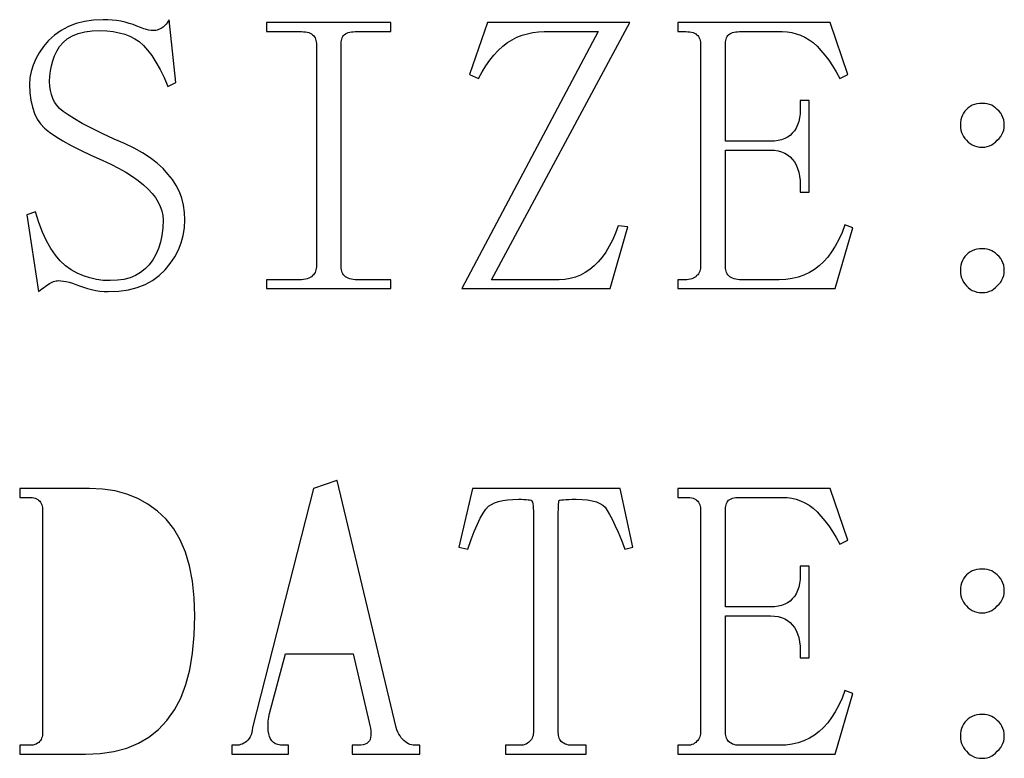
# Model space of a CAD drawing. Extents: x -85 to 115, y -126 to 69.
# Tile 2 of 26: x -62.14 to -51.15, y -101.73 to -93.49. Entities that reach past the tile are written whole.
import ezdxf

# ---------------------------------------------------------------- set-up
doc = ezdxf.new("R2010")
doc.units = 0
doc.header["$MEASUREMENT"] = 0
doc.layers.get('0').update_dxf_attribs({"linetype": 'CONTINUOUS'})

msp = doc.modelspace()

# ---------------------------------------------------------------- linework, layer by layer
for points in [[(-61.342998, -94.997998), (-61.216001, -95.055), (-61.216001, -95.055), (-61.120996, -95.099004), (-61.120996, -95.099004), (-61.033999, -95.143994), (-61.033999, -95.143994), (-60.952998, -95.19), (-60.952998, -95.19), (-60.88, -95.236006), (-60.88, -95.236006), (-60.815, -95.282002), (-60.815, -95.282002), (-60.756001, -95.329004), (-60.756001, -95.329004), (-60.705, -95.377002), (-60.705, -95.377002), (-60.661001, -95.425), (-60.661001, -95.425), (-60.623003, -95.472998), (-60.623003, -95.472998), (-60.593003, -95.522002), (-60.593003, -95.522002), (-60.568999, -95.570996), (-60.568999, -95.570996), (-60.552002, -95.620996), (-60.552002, -95.620996), (-60.541997, -95.670996), (-60.541997, -95.670996), (-60.538003, -95.720996), (-60.538003, -95.720996), (-60.541001, -95.81), (-60.541001, -95.81), (-60.551001, -95.894004), (-60.551001, -95.894004), (-60.566997, -95.971006), (-60.566997, -95.971006), (-60.588999, -96.042002), (-60.588999, -96.042002), (-60.617998, -96.107998), (-60.617998, -96.107998), (-60.651997, -96.167002), (-60.651997, -96.167002), (-60.694004, -96.220996), (-60.694004, -96.220996), (-60.738003, -96.267998), (-60.738003, -96.267998), (-60.787998, -96.307998), (-60.787998, -96.307998), (-60.843999, -96.340996), (-60.843999, -96.340996), (-60.906001, -96.366006), (-60.906001, -96.366006), (-60.973999, -96.385), (-60.973999, -96.385), (-61.046997, -96.395), (-61.046997, -96.395), (-61.127002, -96.399004), (-61.127002, -96.399004), (-61.205, -96.395996), (-61.205, -96.395996), (-61.281001, -96.385), (-61.281001, -96.385), (-61.355, -96.367998), (-61.355, -96.367998), (-61.426001, -96.345), (-61.426001, -96.345), (-61.496001, -96.313994), (-61.496001, -96.313994), (-61.562002, -96.277002), (-61.562002, -96.277002), (-61.627002, -96.231992), (-61.627002, -96.231992), (-61.685996, -96.179004), (-61.685996, -96.179004), (-61.74, -96.115), (-61.74, -96.115), (-61.792002, -96.041006), (-61.792002, -96.041006), (-61.838999, -95.955), (-61.838999, -95.955), (-61.882998, -95.857998), (-61.882998, -95.857998), (-61.923999, -95.751006), (-61.923999, -95.751006), (-61.96, -95.632002), (-61.96, -95.632002), (-62.06, -95.665996), (-62.06, -95.665996), (-61.926997, -96.520996), (-61.926997, -96.520996), (-61.907998, -96.505996), (-61.907998, -96.505996), (-61.89, -96.491006), (-61.89, -96.491006), (-61.871997, -96.477998), (-61.871997, -96.477998), (-61.853999, -96.465), (-61.853999, -96.465), (-61.836997, -96.452998), (-61.836997, -96.452998), (-61.821001, -96.442002), (-61.821001, -96.442002), (-61.805, -96.432002), (-61.805, -96.432002), (-61.788999, -96.423994), (-61.788999, -96.423994), (-61.773999, -96.415996), (-61.773999, -96.415996), (-61.758999, -96.41), (-61.758999, -96.41), (-61.745, -96.405), (-61.745, -96.405), (-61.731001, -96.401992), (-61.731001, -96.401992), (-61.717998, -96.4), (-61.717998, -96.4), (-61.705, -96.399004), (-61.705, -96.399004), (-61.677998, -96.4), (-61.677998, -96.4), (-61.648999, -96.404004), (-61.648999, -96.404004), (-61.617998, -96.409004), (-61.617998, -96.409004), (-61.585, -96.417002), (-61.585, -96.417002), (-61.548999, -96.427002), (-61.548999, -96.427002), (-61.512002, -96.44), (-61.512002, -96.44), (-61.471001, -96.455), (-61.471001, -96.455), (-61.427002, -96.472002), (-61.427002, -96.472002), (-61.381997, -96.487002), (-61.381997, -96.487002), (-61.336001, -96.499004), (-61.336001, -96.499004), (-61.29, -96.509004), (-61.29, -96.509004), (-61.243999, -96.515996), (-61.243999, -96.515996), (-61.197002, -96.52), (-61.197002, -96.52), (-61.148999, -96.520996), (-61.148999, -96.520996), (-61.032998, -96.515996), (-61.032998, -96.515996), (-60.925, -96.500996), (-60.925, -96.500996), (-60.826001, -96.475996), (-60.826001, -96.475996), (-60.736001, -96.440996), (-60.736001, -96.440996), (-60.653999, -96.397002), (-60.653999, -96.397002), (-60.581001, -96.342002), (-60.581001, -96.342002), (-60.516001, -96.277002), (-60.516001, -96.277002), (-60.456997, -96.206006), (-60.456997, -96.206006), (-60.407002, -96.132002), (-60.407002, -96.132002), (-60.366001, -96.055), (-60.366001, -96.055), (-60.335, -95.976006), (-60.335, -95.976006), (-60.311997, -95.894004), (-60.311997, -95.894004), (-60.297998, -95.808994), (-60.297998, -95.808994), (-60.293999, -95.720996), (-60.293999, -95.720996), (-60.297998, -95.637002), (-60.297998, -95.637002), (-60.308999, -95.556992), (-60.308999, -95.556992), (-60.327998, -95.48), (-60.327998, -95.48), (-60.355, -95.407002), (-60.355, -95.407002), (-60.39, -95.337998), (-60.39, -95.337998), (-60.431997, -95.272002), (-60.431997, -95.272002), (-60.483003, -95.21), (-60.483003, -95.21), (-60.538003, -95.147998), (-60.538003, -95.147998), (-60.603999, -95.087998), (-60.603999, -95.087998), (-60.68, -95.03), (-60.68, -95.03), (-60.766001, -94.973994), (-60.766001, -94.973994), (-60.861001, -94.920996), (-60.861001, -94.920996), (-60.966997, -94.87), (-60.966997, -94.87), (-61.082998, -94.820996), (-61.082998, -94.820996), (-61.218003, -94.757002), (-61.218003, -94.757002), (-61.337002, -94.697998), (-61.337002, -94.697998), (-61.44, -94.644004), (-61.44, -94.644004), (-61.526997, -94.594004), (-61.526997, -94.594004), (-61.597998, -94.55), (-61.597998, -94.55), (-61.654004, -94.511006), (-61.654004, -94.511006), (-61.693999, -94.477002), (-61.693999, -94.477002), (-61.723003, -94.442998), (-61.723003, -94.442998), (-61.747998, -94.407002), (-61.747998, -94.407002), (-61.768999, -94.367002), (-61.768999, -94.367002), (-61.783999, -94.324004), (-61.783999, -94.324004), (-61.795996, -94.277998), (-61.795996, -94.277998), (-61.802998, -94.228994), (-61.802998, -94.228994), (-61.805, -94.177002), (-61.805, -94.177002), (-61.802998, -94.117002), (-61.802998, -94.117002), (-61.795996, -94.058994), (-61.795996, -94.058994), (-61.783999, -94.002002), (-61.783999, -94.002002), (-61.768999, -93.946006), (-61.768999, -93.946006), (-61.747998, -93.892002), (-61.747998, -93.892002), (-61.723003, -93.838994), (-61.723003, -93.838994), (-61.693999, -93.787998), (-61.693999, -93.787998), (-61.654004, -93.740996), (-61.654004, -93.740996), (-61.606997, -93.700996), (-61.606997, -93.700996), (-61.55, -93.667998), (-61.55, -93.667998), (-61.485, -93.642998), (-61.485, -93.642998), (-61.411001, -93.625), (-61.411001, -93.625), (-61.328999, -93.613994), (-61.328999, -93.613994), (-61.237998, -93.61), (-61.237998, -93.61), (-61.163999, -93.612998), (-61.163999, -93.612998), (-61.093999, -93.62), (-61.093999, -93.62), (-61.027998, -93.632998), (-61.027998, -93.632998), (-60.966001, -93.65), (-60.966001, -93.65), (-60.908003, -93.672002), (-60.908003, -93.672002), (-60.853999, -93.7), (-60.853999, -93.7), (-60.805, -93.732002), (-60.805, -93.732002), (-60.757002, -93.775), (-60.757002, -93.775), (-60.71, -93.827998), (-60.71, -93.827998), (-60.663999, -93.888994), (-60.663999, -93.888994), (-60.617998, -93.960996), (-60.617998, -93.960996), (-60.571997, -94.042002), (-60.571997, -94.042002), (-60.527002, -94.132002), (-60.527002, -94.132002), (-60.483003, -94.232002), (-60.483003, -94.232002), (-60.393999, -94.187998), (-60.393999, -94.187998), (-60.470996, -93.487998), (-60.470996, -93.487998), (-60.481001, -93.505996), (-60.481001, -93.505996), (-60.491001, -93.522002), (-60.491001, -93.522002), (-60.502002, -93.537002), (-60.502002, -93.537002), (-60.513003, -93.55), (-60.513003, -93.55), (-60.525, -93.56), (-60.525, -93.56), (-60.536997, -93.57), (-60.536997, -93.57), (-60.548999, -93.577002), (-60.548999, -93.577002), (-60.562002, -93.585996), (-60.562002, -93.585996), (-60.576001, -93.592998), (-60.576001, -93.592998), (-60.588999, -93.599004), (-60.588999, -93.599004), (-60.603999, -93.603994), (-60.603999, -93.603994), (-60.617998, -93.607002), (-60.617998, -93.607002), (-60.633999, -93.608994), (-60.633999, -93.608994), (-60.648999, -93.61), (-60.648999, -93.61), (-60.67, -93.608994), (-60.67, -93.608994), (-60.695, -93.605), (-60.695, -93.605), (-60.722998, -93.597998), (-60.722998, -93.597998), (-60.753999, -93.587998), (-60.753999, -93.587998), (-60.79, -93.575996), (-60.79, -93.575996), (-60.828999, -93.561006), (-60.828999, -93.561006), (-60.871001, -93.542998), (-60.871001, -93.542998), (-60.916001, -93.529004), (-60.916001, -93.529004), (-60.961997, -93.515996), (-60.961997, -93.515996), (-61.008999, -93.505996), (-61.008999, -93.505996), (-61.057002, -93.497998), (-61.057002, -93.497998), (-61.105, -93.492002), (-61.105, -93.492002), (-61.153999, -93.488994), (-61.153999, -93.488994), (-61.205, -93.487998), (-61.205, -93.487998), (-61.312998, -93.492998), (-61.312998, -93.492998), (-61.413003, -93.507002), (-61.413003, -93.507002), (-61.507998, -93.530996), (-61.507998, -93.530996), (-61.595, -93.563994), (-61.595, -93.563994), (-61.675, -93.607002), (-61.675, -93.607002), (-61.748999, -93.658994), (-61.748999, -93.658994), (-61.816001, -93.721006), (-61.816001, -93.721006), (-61.871997, -93.787998), (-61.871997, -93.787998), (-61.918999, -93.855996), (-61.918999, -93.855996), (-61.957998, -93.925), (-61.957998, -93.925), (-61.987998, -93.995), (-61.987998, -93.995), (-62.01, -94.066006), (-62.01, -94.066006), (-62.022998, -94.137998), (-62.022998, -94.137998), (-62.027002, -94.21), (-62.027002, -94.21), (-62.023999, -94.302002), (-62.023999, -94.302002), (-62.012998, -94.385996), (-62.012998, -94.385996), (-61.995996, -94.462998), (-61.995996, -94.462998), (-61.972998, -94.532998), (-61.972998, -94.532998), (-61.942002, -94.595996), (-61.942002, -94.595996), (-61.905, -94.650996), (-61.905, -94.650996), (-61.86, -94.699004), (-61.86, -94.699004), (-61.803999, -94.743994), (-61.803999, -94.743994), (-61.735, -94.792002), (-61.735, -94.792002), (-61.655, -94.841006), (-61.655, -94.841006), (-61.562998, -94.890996), (-61.562998, -94.890996), (-61.458999, -94.944004), (-61.458999, -94.944004), (-61.342998, -94.997998)], [(-59.383003, -93.520996), (-59.383003, -93.620996), (-59.383003, -93.620996), (-58.993999, -93.620996), (-58.993999, -93.620996), (-58.968999, -93.622002), (-58.968999, -93.622002), (-58.947002, -93.624004), (-58.947002, -93.624004), (-58.928003, -93.627002), (-58.928003, -93.627002), (-58.91, -93.632002), (-58.91, -93.632002), (-58.895, -93.637998), (-58.895, -93.637998), (-58.881997, -93.645996), (-58.881997, -93.645996), (-58.871001, -93.655), (-58.871001, -93.655), (-58.86, -93.665), (-58.86, -93.665), (-58.85, -93.675996), (-58.85, -93.675996), (-58.842002, -93.689004), (-58.842002, -93.689004), (-58.835, -93.704004), (-58.835, -93.704004), (-58.831001, -93.718994), (-58.831001, -93.718994), (-58.827998, -93.735996), (-58.827998, -93.735996), (-58.827002, -93.755), (-58.827002, -93.755), (-58.827002, -96.242998), (-58.827002, -96.242998), (-58.827998, -96.262002), (-58.827998, -96.262002), (-58.831001, -96.279004), (-58.831001, -96.279004), (-58.835, -96.294004), (-58.835, -96.294004), (-58.842002, -96.308994), (-58.842002, -96.308994), (-58.85, -96.322002), (-58.85, -96.322002), (-58.86, -96.332998), (-58.86, -96.332998), (-58.871001, -96.343008), (-58.871001, -96.343008), (-58.881997, -96.355), (-58.881997, -96.355), (-58.895, -96.365), (-58.895, -96.365), (-58.91, -96.372998), (-58.91, -96.372998), (-58.928003, -96.38), (-58.928003, -96.38), (-58.947002, -96.383994), (-58.947002, -96.383994), (-58.968999, -96.387002), (-58.968999, -96.387002), (-58.993999, -96.387998), (-58.993999, -96.387998), (-59.383003, -96.387998), (-59.383003, -96.387998), (-59.383003, -96.487998), (-59.383003, -96.487998), (-57.993999, -96.487998), (-57.993999, -96.487998), (-57.993999, -96.387998), (-57.993999, -96.387998), (-58.393999, -96.387998), (-58.393999, -96.387998), (-58.415, -96.387002), (-58.415, -96.387002), (-58.435, -96.383994), (-58.435, -96.383994), (-58.453999, -96.38), (-58.453999, -96.38), (-58.472002, -96.372998), (-58.472002, -96.372998), (-58.487998, -96.365), (-58.487998, -96.365), (-58.502998, -96.355), (-58.502998, -96.355), (-58.516001, -96.343008), (-58.516001, -96.343008), (-58.525, -96.332998), (-58.525, -96.332998), (-58.532002, -96.322002), (-58.532002, -96.322002), (-58.538003, -96.308994), (-58.538003, -96.308994), (-58.542998, -96.294004), (-58.542998, -96.294004), (-58.547002, -96.279004), (-58.547002, -96.279004), (-58.548999, -96.262002), (-58.548999, -96.262002), (-58.548999, -96.242998), (-58.548999, -96.242998), (-58.548999, -93.755), (-58.548999, -93.755), (-58.548999, -93.735996), (-58.548999, -93.735996), (-58.547002, -93.718994), (-58.547002, -93.718994), (-58.542998, -93.704004), (-58.542998, -93.704004), (-58.538003, -93.689004), (-58.538003, -93.689004), (-58.532002, -93.675996), (-58.532002, -93.675996), (-58.525, -93.665), (-58.525, -93.665), (-58.516001, -93.655), (-58.516001, -93.655), (-58.502998, -93.645996), (-58.502998, -93.645996), (-58.487998, -93.637998), (-58.487998, -93.637998), (-58.472002, -93.632002), (-58.472002, -93.632002), (-58.453999, -93.627002), (-58.453999, -93.627002), (-58.435, -93.624004), (-58.435, -93.624004), (-58.415, -93.622002), (-58.415, -93.622002), (-58.393999, -93.620996), (-58.393999, -93.620996), (-57.993999, -93.620996), (-57.993999, -93.620996), (-57.993999, -93.520996), (-57.993999, -93.520996), (-59.383003, -93.520996)], [(-56.053999, -96.385), (-56.116001, -96.387998), (-56.116001, -96.387998), (-56.871001, -96.387998), (-56.871001, -96.387998), (-55.326997, -93.520996), (-55.326997, -93.520996), (-56.915996, -93.520996), (-56.915996, -93.520996), (-57.115996, -94.099004), (-57.115996, -94.099004), (-57.016001, -94.143008), (-57.016001, -94.143008), (-56.977002, -94.07), (-56.977002, -94.07), (-56.935, -94.002002), (-56.935, -94.002002), (-56.890996, -93.938994), (-56.890996, -93.938994), (-56.845, -93.882002), (-56.845, -93.882002), (-56.797002, -93.831006), (-56.797002, -93.831006), (-56.747002, -93.783994), (-56.747002, -93.783994), (-56.693999, -93.742998), (-56.693999, -93.742998), (-56.642002, -93.710996), (-56.642002, -93.710996), (-56.588003, -93.684004), (-56.588003, -93.684004), (-56.531001, -93.661006), (-56.531001, -93.661006), (-56.472002, -93.644004), (-56.472002, -93.644004), (-56.410996, -93.630996), (-56.410996, -93.630996), (-56.347998, -93.624004), (-56.347998, -93.624004), (-56.283003, -93.620996), (-56.283003, -93.620996), (-55.682998, -93.620996), (-55.682998, -93.620996), (-57.205, -96.487998), (-57.205, -96.487998), (-55.548999, -96.487998), (-55.548999, -96.487998), (-55.348999, -95.799004), (-55.348999, -95.799004), (-55.46, -95.787998), (-55.46, -95.787998), (-55.49, -95.87), (-55.49, -95.87), (-55.523003, -95.947002), (-55.523003, -95.947002), (-55.557998, -96.015996), (-55.557998, -96.015996), (-55.596001, -96.08), (-55.596001, -96.08), (-55.636997, -96.137002), (-55.636997, -96.137002), (-55.681001, -96.187998), (-55.681001, -96.187998), (-55.727002, -96.231992), (-55.727002, -96.231992), (-55.776001, -96.274004), (-55.776001, -96.274004), (-55.826997, -96.308994), (-55.826997, -96.308994), (-55.88, -96.337002), (-55.88, -96.337002), (-55.936001, -96.359004), (-55.936001, -96.359004), (-55.992998, -96.375), (-55.992998, -96.375), (-56.053999, -96.385)], [(-54.793999, -93.520996), (-54.793999, -93.620996), (-54.793999, -93.620996), (-54.705, -93.620996), (-54.705, -93.620996), (-54.681001, -93.622002), (-54.681001, -93.622002), (-54.659004, -93.624004), (-54.659004, -93.624004), (-54.638999, -93.627002), (-54.638999, -93.627002), (-54.621001, -93.632002), (-54.621001, -93.632002), (-54.605996, -93.637998), (-54.605996, -93.637998), (-54.593003, -93.645996), (-54.593003, -93.645996), (-54.582998, -93.655), (-54.582998, -93.655), (-54.571001, -93.665), (-54.571001, -93.665), (-54.561001, -93.675996), (-54.561001, -93.675996), (-54.552998, -93.689004), (-54.552998, -93.689004), (-54.546001, -93.704004), (-54.546001, -93.704004), (-54.542002, -93.718994), (-54.542002, -93.718994), (-54.538999, -93.735996), (-54.538999, -93.735996), (-54.537998, -93.755), (-54.537998, -93.755), (-54.537998, -96.242998), (-54.537998, -96.242998), (-54.538999, -96.262002), (-54.538999, -96.262002), (-54.542002, -96.279004), (-54.542002, -96.279004), (-54.546001, -96.294004), (-54.546001, -96.294004), (-54.552998, -96.308994), (-54.552998, -96.308994), (-54.561001, -96.322002), (-54.561001, -96.322002), (-54.571001, -96.332998), (-54.571001, -96.332998), (-54.582998, -96.343008), (-54.582998, -96.343008), (-54.593003, -96.355), (-54.593003, -96.355), (-54.605, -96.365), (-54.605, -96.365), (-54.618999, -96.372998), (-54.618999, -96.372998), (-54.635, -96.38), (-54.635, -96.38), (-54.652998, -96.383994), (-54.652998, -96.383994), (-54.671997, -96.387002), (-54.671997, -96.387002), (-54.693999, -96.387998), (-54.693999, -96.387998), (-54.793999, -96.387998), (-54.793999, -96.387998), (-54.793999, -96.487998), (-54.793999, -96.487998), (-53.038003, -96.487998), (-53.038003, -96.487998), (-52.838003, -95.81), (-52.838003, -95.81), (-52.926997, -95.777002), (-52.926997, -95.777002), (-52.96, -95.862002), (-52.96, -95.862002), (-52.995996, -95.940996), (-52.995996, -95.940996), (-53.035, -96.012998), (-53.035, -96.012998), (-53.076001, -96.077998), (-53.076001, -96.077998), (-53.12, -96.135996), (-53.12, -96.135996), (-53.165996, -96.187998), (-53.165996, -96.187998), (-53.216001, -96.231992), (-53.216001, -96.231992), (-53.268999, -96.274004), (-53.268999, -96.274004), (-53.325, -96.308994), (-53.325, -96.308994), (-53.385, -96.337002), (-53.385, -96.337002), (-53.447998, -96.359004), (-53.447998, -96.359004), (-53.515, -96.375), (-53.515, -96.375), (-53.586001, -96.385), (-53.586001, -96.385), (-53.66, -96.387998), (-53.66, -96.387998), (-54.105, -96.387998), (-54.105, -96.387998), (-54.125996, -96.387002), (-54.125996, -96.387002), (-54.147002, -96.383994), (-54.147002, -96.383994), (-54.165, -96.38), (-54.165, -96.38), (-54.182998, -96.372998), (-54.182998, -96.372998), (-54.198999, -96.365), (-54.198999, -96.365), (-54.213999, -96.355), (-54.213999, -96.355), (-54.226997, -96.343008), (-54.226997, -96.343008), (-54.236001, -96.332998), (-54.236001, -96.332998), (-54.242998, -96.322002), (-54.242998, -96.322002), (-54.248999, -96.308994), (-54.248999, -96.308994), (-54.253999, -96.294004), (-54.253999, -96.294004), (-54.257998, -96.279004), (-54.257998, -96.279004), (-54.26, -96.262002), (-54.26, -96.262002), (-54.26, -96.242998), (-54.26, -96.242998), (-54.26, -94.942998), (-54.26, -94.942998), (-53.76, -94.942998), (-53.76, -94.942998), (-53.715, -94.945), (-53.715, -94.945), (-53.672002, -94.952002), (-53.672002, -94.952002), (-53.633999, -94.962002), (-53.633999, -94.962002), (-53.598999, -94.975996), (-53.598999, -94.975996), (-53.567998, -94.994004), (-53.567998, -94.994004), (-53.54, -95.017002), (-53.54, -95.017002), (-53.516001, -95.042998), (-53.516001, -95.042998), (-53.491997, -95.073994), (-53.491997, -95.073994), (-53.472002, -95.107998), (-53.472002, -95.107998), (-53.456001, -95.145996), (-53.456001, -95.145996), (-53.442998, -95.187002), (-53.442998, -95.187002), (-53.433999, -95.232002), (-53.433999, -95.232002), (-53.428999, -95.28), (-53.428999, -95.28), (-53.427002, -95.331992), (-53.427002, -95.331992), (-53.427002, -95.41), (-53.427002, -95.41), (-53.327002, -95.41), (-53.327002, -95.41), (-53.327002, -94.387998), (-53.327002, -94.387998), (-53.427002, -94.387998), (-53.427002, -94.387998), (-53.427002, -94.487998), (-53.427002, -94.487998), (-53.428999, -94.537002), (-53.428999, -94.537002), (-53.433999, -94.582002), (-53.433999, -94.582002), (-53.442998, -94.623994), (-53.442998, -94.623994), (-53.456001, -94.662002), (-53.456001, -94.662002), (-53.472002, -94.697002), (-53.472002, -94.697002), (-53.491997, -94.727002), (-53.491997, -94.727002), (-53.516001, -94.755), (-53.516001, -94.755), (-53.54, -94.777998), (-53.54, -94.777998), (-53.567998, -94.797998), (-53.567998, -94.797998), (-53.598999, -94.814004), (-53.598999, -94.814004), (-53.633999, -94.826992), (-53.633999, -94.826992), (-53.672002, -94.835996), (-53.672002, -94.835996), (-53.715, -94.842002), (-53.715, -94.842002), (-53.76, -94.842998), (-53.76, -94.842998), (-54.26, -94.842998), (-54.26, -94.842998), (-54.26, -93.755), (-54.26, -93.755), (-54.26, -93.735996), (-54.26, -93.735996), (-54.257998, -93.718994), (-54.257998, -93.718994), (-54.253999, -93.704004), (-54.253999, -93.704004), (-54.248999, -93.689004), (-54.248999, -93.689004), (-54.242998, -93.675996), (-54.242998, -93.675996), (-54.236001, -93.665), (-54.236001, -93.665), (-54.226997, -93.655), (-54.226997, -93.655), (-54.213999, -93.645996), (-54.213999, -93.645996), (-54.198999, -93.637998), (-54.198999, -93.637998), (-54.182998, -93.632002), (-54.182998, -93.632002), (-54.165, -93.627002), (-54.165, -93.627002), (-54.147002, -93.624004), (-54.147002, -93.624004), (-54.125996, -93.622002), (-54.125996, -93.622002), (-54.105, -93.620996), (-54.105, -93.620996), (-53.626997, -93.620996), (-53.626997, -93.620996), (-53.573999, -93.624004), (-53.573999, -93.624004), (-53.521997, -93.630996), (-53.521997, -93.630996), (-53.471001, -93.644004), (-53.471001, -93.644004), (-53.422002, -93.661006), (-53.422002, -93.661006), (-53.373999, -93.684004), (-53.373999, -93.684004), (-53.327998, -93.710996), (-53.327998, -93.710996), (-53.282998, -93.742998), (-53.282998, -93.742998), (-53.238003, -93.783994), (-53.238003, -93.783994), (-53.195, -93.831006), (-53.195, -93.831006), (-53.151001, -93.882002), (-53.151001, -93.882002), (-53.107998, -93.938994), (-53.107998, -93.938994), (-53.066001, -94.002002), (-53.066001, -94.002002), (-53.023999, -94.07), (-53.023999, -94.07), (-52.983003, -94.143008), (-52.983003, -94.143008), (-52.893999, -94.099004), (-52.893999, -94.099004), (-53.093999, -93.520996), (-53.093999, -93.520996), (-54.793999, -93.520996)], [(-51.151001, -94.694004), (-51.148999, -94.665996), (-51.148999, -94.665996), (-51.151001, -94.635), (-51.151001, -94.635), (-51.156001, -94.605996), (-51.156001, -94.605996), (-51.163999, -94.578994), (-51.163999, -94.578994), (-51.175, -94.552998), (-51.175, -94.552998), (-51.189004, -94.53), (-51.189004, -94.53), (-51.206001, -94.507998), (-51.206001, -94.507998), (-51.227002, -94.487998), (-51.227002, -94.487998), (-51.247002, -94.47), (-51.247002, -94.47), (-51.267998, -94.455), (-51.267998, -94.455), (-51.29, -94.442998), (-51.29, -94.442998), (-51.313999, -94.432998), (-51.313999, -94.432998), (-51.338999, -94.426992), (-51.338999, -94.426992), (-51.366001, -94.422998), (-51.366001, -94.422998), (-51.393999, -94.420996), (-51.393999, -94.420996), (-51.425, -94.422998), (-51.425, -94.422998), (-51.453999, -94.426992), (-51.453999, -94.426992), (-51.481001, -94.432998), (-51.481001, -94.432998), (-51.506001, -94.442998), (-51.506001, -94.442998), (-51.53, -94.455), (-51.53, -94.455), (-51.552002, -94.47), (-51.552002, -94.47), (-51.571001, -94.487998), (-51.571001, -94.487998), (-51.588999, -94.507998), (-51.588999, -94.507998), (-51.603999, -94.53), (-51.603999, -94.53), (-51.615996, -94.552998), (-51.615996, -94.552998), (-51.626001, -94.578994), (-51.626001, -94.578994), (-51.632998, -94.605996), (-51.632998, -94.605996), (-51.637002, -94.635), (-51.637002, -94.635), (-51.637998, -94.665996), (-51.637998, -94.665996), (-51.637002, -94.694004), (-51.637002, -94.694004), (-51.632998, -94.72), (-51.632998, -94.72), (-51.626001, -94.745), (-51.626001, -94.745), (-51.615996, -94.769004), (-51.615996, -94.769004), (-51.603999, -94.792002), (-51.603999, -94.792002), (-51.588999, -94.812998), (-51.588999, -94.812998), (-51.571001, -94.832002), (-51.571001, -94.832002), (-51.552002, -94.852998), (-51.552002, -94.852998), (-51.53, -94.87), (-51.53, -94.87), (-51.506001, -94.885), (-51.506001, -94.885), (-51.481001, -94.895996), (-51.481001, -94.895996), (-51.453999, -94.903994), (-51.453999, -94.903994), (-51.425, -94.908994), (-51.425, -94.908994), (-51.393999, -94.91), (-51.393999, -94.91), (-51.366001, -94.908994), (-51.366001, -94.908994), (-51.338999, -94.903994), (-51.338999, -94.903994), (-51.313999, -94.895996), (-51.313999, -94.895996), (-51.29, -94.885), (-51.29, -94.885), (-51.267998, -94.87), (-51.267998, -94.87), (-51.247002, -94.852998), (-51.247002, -94.852998), (-51.227002, -94.832002), (-51.227002, -94.832002), (-51.206001, -94.812998), (-51.206001, -94.812998), (-51.189004, -94.792002), (-51.189004, -94.792002), (-51.175, -94.769004), (-51.175, -94.769004), (-51.163999, -94.745), (-51.163999, -94.745), (-51.156001, -94.72), (-51.156001, -94.72), (-51.151001, -94.694004)], [(-51.151001, -96.316006), (-51.148999, -96.288008), (-51.148999, -96.288008), (-51.151001, -96.257002), (-51.151001, -96.257002), (-51.156001, -96.227998), (-51.156001, -96.227998), (-51.163999, -96.201006), (-51.163999, -96.201006), (-51.175, -96.175), (-51.175, -96.175), (-51.189004, -96.152002), (-51.189004, -96.152002), (-51.206001, -96.13), (-51.206001, -96.13), (-51.227002, -96.11), (-51.227002, -96.11), (-51.247002, -96.092002), (-51.247002, -96.092002), (-51.267998, -96.077002), (-51.267998, -96.077002), (-51.29, -96.065), (-51.29, -96.065), (-51.313999, -96.055996), (-51.313999, -96.055996), (-51.338999, -96.049004), (-51.338999, -96.049004), (-51.366001, -96.045), (-51.366001, -96.045), (-51.393999, -96.042998), (-51.393999, -96.042998), (-51.425, -96.045), (-51.425, -96.045), (-51.453999, -96.049004), (-51.453999, -96.049004), (-51.481001, -96.055996), (-51.481001, -96.055996), (-51.506001, -96.065), (-51.506001, -96.065), (-51.53, -96.077002), (-51.53, -96.077002), (-51.552002, -96.092002), (-51.552002, -96.092002), (-51.571001, -96.11), (-51.571001, -96.11), (-51.588999, -96.13), (-51.588999, -96.13), (-51.603999, -96.152002), (-51.603999, -96.152002), (-51.615996, -96.175), (-51.615996, -96.175), (-51.626001, -96.201006), (-51.626001, -96.201006), (-51.632998, -96.227998), (-51.632998, -96.227998), (-51.637002, -96.257002), (-51.637002, -96.257002), (-51.637998, -96.288008), (-51.637998, -96.288008), (-51.637002, -96.316006), (-51.637002, -96.316006), (-51.632998, -96.342002), (-51.632998, -96.342002), (-51.626001, -96.367002), (-51.626001, -96.367002), (-51.615996, -96.390996), (-51.615996, -96.390996), (-51.603999, -96.414004), (-51.603999, -96.414004), (-51.588999, -96.435), (-51.588999, -96.435), (-51.571001, -96.455), (-51.571001, -96.455), (-51.552002, -96.475), (-51.552002, -96.475), (-51.53, -96.492998), (-51.53, -96.492998), (-51.506001, -96.507002), (-51.506001, -96.507002), (-51.481001, -96.517998), (-51.481001, -96.517998), (-51.453999, -96.525996), (-51.453999, -96.525996), (-51.425, -96.530996), (-51.425, -96.530996), (-51.393999, -96.532002), (-51.393999, -96.532002), (-51.366001, -96.530996), (-51.366001, -96.530996), (-51.338999, -96.525996), (-51.338999, -96.525996), (-51.313999, -96.517998), (-51.313999, -96.517998), (-51.29, -96.507002), (-51.29, -96.507002), (-51.267998, -96.492998), (-51.267998, -96.492998), (-51.247002, -96.475), (-51.247002, -96.475), (-51.227002, -96.455), (-51.227002, -96.455), (-51.206001, -96.435), (-51.206001, -96.435), (-51.189004, -96.414004), (-51.189004, -96.414004), (-51.175, -96.390996), (-51.175, -96.390996), (-51.163999, -96.367002), (-51.163999, -96.367002), (-51.156001, -96.342002), (-51.156001, -96.342002), (-51.151001, -96.316006)], [(-58.593999, -98.627998), (-58.596997, -98.627998), (-58.596997, -98.627998), (-58.86, -98.715996), (-58.86, -98.715996), (-59.537998, -101.382002), (-59.537998, -101.382002), (-59.542002, -101.412998), (-59.542002, -101.412998), (-59.547998, -101.44), (-59.547998, -101.44), (-59.556001, -101.465), (-59.556001, -101.465), (-59.565, -101.487998), (-59.565, -101.487998), (-59.576997, -101.507002), (-59.576997, -101.507002), (-59.59, -101.524004), (-59.59, -101.524004), (-59.605, -101.537998), (-59.605, -101.537998), (-59.621001, -101.55), (-59.621001, -101.55), (-59.636997, -101.56), (-59.636997, -101.56), (-59.653999, -101.567998), (-59.653999, -101.567998), (-59.671997, -101.573994), (-59.671997, -101.573994), (-59.69, -101.579004), (-59.69, -101.579004), (-59.707998, -101.580996), (-59.707998, -101.580996), (-59.726997, -101.582002), (-59.726997, -101.582002), (-59.771001, -101.582002), (-59.771001, -101.582002), (-59.771001, -101.682002), (-59.771001, -101.682002), (-59.137998, -101.682002), (-59.137998, -101.682002), (-59.137998, -101.582002), (-59.137998, -101.582002), (-59.193999, -101.582002), (-59.193999, -101.582002), (-59.227002, -101.58), (-59.227002, -101.58), (-59.256001, -101.573994), (-59.256001, -101.573994), (-59.282002, -101.563994), (-59.282002, -101.563994), (-59.303999, -101.55), (-59.303999, -101.55), (-59.323003, -101.530996), (-59.323003, -101.530996), (-59.337998, -101.508994), (-59.337998, -101.508994), (-59.348999, -101.481992), (-59.348999, -101.481992), (-59.356997, -101.452998), (-59.356997, -101.452998), (-59.362998, -101.420996), (-59.362998, -101.420996), (-59.366001, -101.386006), (-59.366001, -101.386006), (-59.366001, -101.35), (-59.366001, -101.35), (-59.362998, -101.310996), (-59.362998, -101.310996), (-59.356997, -101.27), (-59.356997, -101.27), (-59.348999, -101.227002), (-59.348999, -101.227002), (-59.171001, -100.56), (-59.171001, -100.56), (-58.416001, -100.56), (-58.416001, -100.56), (-58.237998, -101.327002), (-58.237998, -101.327002), (-58.23, -101.360996), (-58.23, -101.360996), (-58.223999, -101.392002), (-58.223999, -101.392002), (-58.22, -101.420996), (-58.22, -101.420996), (-58.217998, -101.447998), (-58.217998, -101.447998), (-58.218999, -101.472998), (-58.218999, -101.472998), (-58.222002, -101.495), (-58.222002, -101.495), (-58.226997, -101.515996), (-58.226997, -101.515996), (-58.235, -101.533008), (-58.235, -101.533008), (-58.247002, -101.547998), (-58.247002, -101.547998), (-58.261997, -101.561006), (-58.261997, -101.561006), (-58.281001, -101.57), (-58.281001, -101.57), (-58.303999, -101.577002), (-58.303999, -101.577002), (-58.33, -101.580996), (-58.33, -101.580996), (-58.36, -101.582002), (-58.36, -101.582002), (-58.426997, -101.582002), (-58.426997, -101.582002), (-58.426997, -101.682002), (-58.426997, -101.682002), (-57.671001, -101.682002), (-57.671001, -101.682002), (-57.671001, -101.582002), (-57.671001, -101.582002), (-57.727002, -101.582002), (-57.727002, -101.582002), (-57.746001, -101.580996), (-57.746001, -101.580996), (-57.763999, -101.577998), (-57.763999, -101.577998), (-57.781997, -101.572002), (-57.781997, -101.572002), (-57.8, -101.563994), (-57.8, -101.563994), (-57.817002, -101.553994), (-57.817002, -101.553994), (-57.833003, -101.542002), (-57.833003, -101.542002), (-57.848999, -101.527002), (-57.848999, -101.527002), (-57.865, -101.512998), (-57.865, -101.512998), (-57.878999, -101.497002), (-57.878999, -101.497002), (-57.893003, -101.478008), (-57.893003, -101.478008), (-57.905, -101.457998), (-57.905, -101.457998), (-57.916997, -101.435), (-57.916997, -101.435), (-57.927998, -101.41), (-57.927998, -101.41), (-57.937998, -101.382002), (-57.937998, -101.382002), (-58.593999, -98.627998)], [(-61.36, -98.715996), (-62.137998, -98.715996), (-62.137998, -98.715996), (-62.137998, -98.815996), (-62.137998, -98.815996), (-62.017002, -98.815996), (-62.017002, -98.815996), (-61.997002, -98.817998), (-61.997002, -98.817998), (-61.98, -98.822002), (-61.98, -98.822002), (-61.964004, -98.826992), (-61.964004, -98.826992), (-61.95, -98.832998), (-61.95, -98.832998), (-61.937002, -98.84), (-61.937002, -98.84), (-61.926997, -98.848994), (-61.926997, -98.848994), (-61.915, -98.858994), (-61.915, -98.858994), (-61.905, -98.870996), (-61.905, -98.870996), (-61.896997, -98.884004), (-61.896997, -98.884004), (-61.891001, -98.897998), (-61.891001, -98.897998), (-61.886001, -98.913994), (-61.886001, -98.913994), (-61.883999, -98.930996), (-61.883999, -98.930996), (-61.882998, -98.949004), (-61.882998, -98.949004), (-61.882998, -101.456006), (-61.882998, -101.456006), (-61.885, -101.472998), (-61.885, -101.472998), (-61.888999, -101.489004), (-61.888999, -101.489004), (-61.893003, -101.502998), (-61.893003, -101.502998), (-61.9, -101.515996), (-61.9, -101.515996), (-61.907002, -101.527998), (-61.907002, -101.527998), (-61.916001, -101.537998), (-61.916001, -101.537998), (-61.926001, -101.55), (-61.926001, -101.55), (-61.938999, -101.56), (-61.938999, -101.56), (-61.953003, -101.567998), (-61.953003, -101.567998), (-61.968999, -101.573994), (-61.968999, -101.573994), (-61.986001, -101.579004), (-61.986001, -101.579004), (-62.006001, -101.580996), (-62.006001, -101.580996), (-62.027002, -101.582002), (-62.027002, -101.582002), (-62.137998, -101.582002), (-62.137998, -101.582002), (-62.137998, -101.682002), (-62.137998, -101.682002), (-61.405, -101.682002), (-61.405, -101.682002), (-61.238999, -101.675), (-61.238999, -101.675), (-61.086001, -101.651992), (-61.086001, -101.651992), (-60.943999, -101.612998), (-60.943999, -101.612998), (-60.812998, -101.558994), (-60.812998, -101.558994), (-60.695, -101.49), (-60.695, -101.49), (-60.587998, -101.405), (-60.587998, -101.405), (-60.493999, -101.305), (-60.493999, -101.305), (-60.411001, -101.187998), (-60.411001, -101.187998), (-60.341001, -101.055), (-60.341001, -101.055), (-60.283999, -100.905), (-60.283999, -100.905), (-60.24, -100.739004), (-60.24, -100.739004), (-60.207998, -100.555), (-60.207998, -100.555), (-60.188999, -100.355), (-60.188999, -100.355), (-60.182998, -100.137998), (-60.182998, -100.137998), (-60.188999, -99.936006), (-60.188999, -99.936006), (-60.208999, -99.751006), (-60.208999, -99.751006), (-60.242002, -99.581006), (-60.242002, -99.581006), (-60.288003, -99.427002), (-60.288003, -99.427002), (-60.346997, -99.289004), (-60.346997, -99.289004), (-60.418999, -99.165996), (-60.418999, -99.165996), (-60.505, -99.06), (-60.505, -99.06), (-60.601001, -98.968994), (-60.601001, -98.968994), (-60.706001, -98.890996), (-60.706001, -98.890996), (-60.82, -98.827998), (-60.82, -98.827998), (-60.942002, -98.779004), (-60.942002, -98.779004), (-61.073003, -98.743994), (-61.073003, -98.743994), (-61.211997, -98.722998), (-61.211997, -98.722998), (-61.36, -98.715996)], [(-56.716001, -101.682002), (-55.815996, -101.682002), (-55.815996, -101.682002), (-55.815996, -101.582002), (-55.815996, -101.582002), (-55.971001, -101.582002), (-55.971001, -101.582002), (-55.992998, -101.580996), (-55.992998, -101.580996), (-56.012998, -101.579004), (-56.012998, -101.579004), (-56.031997, -101.573994), (-56.031997, -101.573994), (-56.048999, -101.567998), (-56.048999, -101.567998), (-56.066001, -101.56), (-56.066001, -101.56), (-56.08, -101.55), (-56.08, -101.55), (-56.093999, -101.537998), (-56.093999, -101.537998), (-56.102998, -101.527998), (-56.102998, -101.527998), (-56.11, -101.515996), (-56.11, -101.515996), (-56.116001, -101.502998), (-56.116001, -101.502998), (-56.121001, -101.489004), (-56.121001, -101.489004), (-56.123999, -101.472998), (-56.123999, -101.472998), (-56.125996, -101.456006), (-56.125996, -101.456006), (-56.127002, -101.437998), (-56.127002, -101.437998), (-56.127002, -99.027002), (-56.127002, -99.027002), (-56.127002, -98.985), (-56.127002, -98.985), (-56.125996, -98.949004), (-56.125996, -98.949004), (-56.125, -98.917998), (-56.125, -98.917998), (-56.122998, -98.892998), (-56.122998, -98.892998), (-56.121001, -98.872998), (-56.121001, -98.872998), (-56.118999, -98.857998), (-56.118999, -98.857998), (-56.116001, -98.848994), (-56.116001, -98.848994), (-56.107002, -98.846006), (-56.107002, -98.846006), (-56.091001, -98.844004), (-56.091001, -98.844004), (-56.07, -98.842002), (-56.07, -98.842002), (-56.042998, -98.84), (-56.042998, -98.84), (-56.01, -98.839004), (-56.01, -98.839004), (-55.971997, -98.837998), (-55.971997, -98.837998), (-55.927002, -98.837998), (-55.927002, -98.837998), (-55.861001, -98.84), (-55.861001, -98.84), (-55.801001, -98.845), (-55.801001, -98.845), (-55.748003, -98.853994), (-55.748003, -98.853994), (-55.702002, -98.867002), (-55.702002, -98.867002), (-55.663003, -98.883008), (-55.663003, -98.883008), (-55.63, -98.902998), (-55.63, -98.902998), (-55.605, -98.927002), (-55.605, -98.927002), (-55.581001, -98.961006), (-55.581001, -98.961006), (-55.555, -99.005996), (-55.555, -99.005996), (-55.526001, -99.060996), (-55.526001, -99.060996), (-55.493999, -99.127998), (-55.493999, -99.127998), (-55.46, -99.205996), (-55.46, -99.205996), (-55.422998, -99.294004), (-55.422998, -99.294004), (-55.383003, -99.392998), (-55.383003, -99.392998), (-55.293999, -99.371006), (-55.293999, -99.371006), (-55.438003, -98.715996), (-55.438003, -98.715996), (-57.082998, -98.715996), (-57.082998, -98.715996), (-57.238003, -99.371006), (-57.238003, -99.371006), (-57.137998, -99.392998), (-57.137998, -99.392998), (-57.101001, -99.287998), (-57.101001, -99.287998), (-57.065, -99.196006), (-57.065, -99.196006), (-57.03, -99.115), (-57.03, -99.115), (-56.997002, -99.047002), (-56.997002, -99.047002), (-56.965, -98.990996), (-56.965, -98.990996), (-56.933999, -98.946992), (-56.933999, -98.946992), (-56.905, -98.916006), (-56.905, -98.916006), (-56.873999, -98.895), (-56.873999, -98.895), (-56.837002, -98.877998), (-56.837002, -98.877998), (-56.795, -98.862998), (-56.795, -98.862998), (-56.747002, -98.852002), (-56.747002, -98.852002), (-56.693999, -98.844004), (-56.693999, -98.844004), (-56.635, -98.839004), (-56.635, -98.839004), (-56.571001, -98.837998), (-56.571001, -98.837998), (-56.538999, -98.837998), (-56.538999, -98.837998), (-56.51, -98.839004), (-56.51, -98.839004), (-56.485, -98.84), (-56.485, -98.84), (-56.464004, -98.842002), (-56.464004, -98.842002), (-56.448003, -98.844004), (-56.448003, -98.844004), (-56.435, -98.846006), (-56.435, -98.846006), (-56.426997, -98.848994), (-56.426997, -98.848994), (-56.421001, -98.857998), (-56.421001, -98.857998), (-56.416001, -98.870996), (-56.416001, -98.870996), (-56.412002, -98.887998), (-56.412002, -98.887998), (-56.408999, -98.911006), (-56.408999, -98.911006), (-56.407002, -98.937002), (-56.407002, -98.937002), (-56.405, -98.968994), (-56.405, -98.968994), (-56.405, -99.005), (-56.405, -99.005), (-56.405, -101.437998), (-56.405, -101.437998), (-56.406001, -101.456006), (-56.406001, -101.456006), (-56.407998, -101.472998), (-56.407998, -101.472998), (-56.412998, -101.489004), (-56.412998, -101.489004), (-56.418999, -101.502998), (-56.418999, -101.502998), (-56.426997, -101.515996), (-56.426997, -101.515996), (-56.437002, -101.527998), (-56.437002, -101.527998), (-56.448999, -101.537998), (-56.448999, -101.537998), (-56.46, -101.55), (-56.46, -101.55), (-56.472002, -101.56), (-56.472002, -101.56), (-56.486001, -101.567998), (-56.486001, -101.567998), (-56.501997, -101.573994), (-56.501997, -101.573994), (-56.52, -101.579004), (-56.52, -101.579004), (-56.538999, -101.580996), (-56.538999, -101.580996), (-56.56, -101.582002), (-56.56, -101.582002), (-56.716001, -101.582002), (-56.716001, -101.582002), (-56.716001, -101.682002)], [(-54.793999, -98.715996), (-54.793999, -98.815996), (-54.793999, -98.815996), (-54.705, -98.815996), (-54.705, -98.815996), (-54.681001, -98.815996), (-54.681001, -98.815996), (-54.659004, -98.817998), (-54.659004, -98.817998), (-54.638999, -98.822002), (-54.638999, -98.822002), (-54.621001, -98.826992), (-54.621001, -98.826992), (-54.605996, -98.832998), (-54.605996, -98.832998), (-54.593003, -98.84), (-54.593003, -98.84), (-54.582998, -98.848994), (-54.582998, -98.848994), (-54.571001, -98.858994), (-54.571001, -98.858994), (-54.561001, -98.870996), (-54.561001, -98.870996), (-54.552998, -98.884004), (-54.552998, -98.884004), (-54.546001, -98.897998), (-54.546001, -98.897998), (-54.542002, -98.913994), (-54.542002, -98.913994), (-54.538999, -98.930996), (-54.538999, -98.930996), (-54.537998, -98.949004), (-54.537998, -98.949004), (-54.537998, -101.437998), (-54.537998, -101.437998), (-54.538999, -101.456006), (-54.538999, -101.456006), (-54.542002, -101.472998), (-54.542002, -101.472998), (-54.546001, -101.489004), (-54.546001, -101.489004), (-54.552998, -101.502998), (-54.552998, -101.502998), (-54.561001, -101.515996), (-54.561001, -101.515996), (-54.571001, -101.527998), (-54.571001, -101.527998), (-54.582998, -101.537998), (-54.582998, -101.537998), (-54.593003, -101.55), (-54.593003, -101.55), (-54.605, -101.56), (-54.605, -101.56), (-54.618999, -101.567998), (-54.618999, -101.567998), (-54.635, -101.573994), (-54.635, -101.573994), (-54.652998, -101.579004), (-54.652998, -101.579004), (-54.671997, -101.580996), (-54.671997, -101.580996), (-54.693999, -101.582002), (-54.693999, -101.582002), (-54.793999, -101.582002), (-54.793999, -101.582002), (-54.793999, -101.682002), (-54.793999, -101.682002), (-53.038003, -101.682002), (-53.038003, -101.682002), (-52.838003, -101.005), (-52.838003, -101.005), (-52.926997, -100.970996), (-52.926997, -100.970996), (-52.96, -101.057002), (-52.96, -101.057002), (-52.995996, -101.135), (-52.995996, -101.135), (-53.035, -101.207002), (-53.035, -101.207002), (-53.076001, -101.272002), (-53.076001, -101.272002), (-53.12, -101.331006), (-53.12, -101.331006), (-53.165996, -101.382002), (-53.165996, -101.382002), (-53.216001, -101.426992), (-53.216001, -101.426992), (-53.268999, -101.467998), (-53.268999, -101.467998), (-53.325, -101.502998), (-53.325, -101.502998), (-53.385, -101.532002), (-53.385, -101.532002), (-53.447998, -101.553994), (-53.447998, -101.553994), (-53.515, -101.57), (-53.515, -101.57), (-53.586001, -101.579004), (-53.586001, -101.579004), (-53.66, -101.582002), (-53.66, -101.582002), (-54.105, -101.582002), (-54.105, -101.582002), (-54.125996, -101.580996), (-54.125996, -101.580996), (-54.147002, -101.579004), (-54.147002, -101.579004), (-54.165, -101.573994), (-54.165, -101.573994), (-54.182998, -101.567998), (-54.182998, -101.567998), (-54.198999, -101.56), (-54.198999, -101.56), (-54.213999, -101.55), (-54.213999, -101.55), (-54.226997, -101.537998), (-54.226997, -101.537998), (-54.236001, -101.527998), (-54.236001, -101.527998), (-54.242998, -101.515996), (-54.242998, -101.515996), (-54.248999, -101.502998), (-54.248999, -101.502998), (-54.253999, -101.489004), (-54.253999, -101.489004), (-54.257998, -101.472998), (-54.257998, -101.472998), (-54.26, -101.456006), (-54.26, -101.456006), (-54.26, -101.437998), (-54.26, -101.437998), (-54.26, -100.137998), (-54.26, -100.137998), (-53.76, -100.137998), (-53.76, -100.137998), (-53.715, -100.14), (-53.715, -100.14), (-53.672002, -100.146006), (-53.672002, -100.146006), (-53.633999, -100.156006), (-53.633999, -100.156006), (-53.598999, -100.170996), (-53.598999, -100.170996), (-53.567998, -100.189004), (-53.567998, -100.189004), (-53.54, -100.211006), (-53.54, -100.211006), (-53.516001, -100.237998), (-53.516001, -100.237998), (-53.491997, -100.267998), (-53.491997, -100.267998), (-53.472002, -100.302002), (-53.472002, -100.302002), (-53.456001, -100.34), (-53.456001, -100.34), (-53.442998, -100.381006), (-53.442998, -100.381006), (-53.433999, -100.426006), (-53.433999, -100.426006), (-53.428999, -100.475), (-53.428999, -100.475), (-53.427002, -100.527002), (-53.427002, -100.527002), (-53.427002, -100.605), (-53.427002, -100.605), (-53.327002, -100.605), (-53.327002, -100.605), (-53.327002, -99.582002), (-53.327002, -99.582002), (-53.427002, -99.582002), (-53.427002, -99.582002), (-53.427002, -99.682002), (-53.427002, -99.682002), (-53.428999, -99.730996), (-53.428999, -99.730996), (-53.433999, -99.777002), (-53.433999, -99.777002), (-53.442998, -99.817998), (-53.442998, -99.817998), (-53.456001, -99.855996), (-53.456001, -99.855996), (-53.472002, -99.890996), (-53.472002, -99.890996), (-53.491997, -99.922002), (-53.491997, -99.922002), (-53.516001, -99.949004), (-53.516001, -99.949004), (-53.54, -99.972998), (-53.54, -99.972998), (-53.567998, -99.992998), (-53.567998, -99.992998), (-53.598999, -100.009004), (-53.598999, -100.009004), (-53.633999, -100.022002), (-53.633999, -100.022002), (-53.672002, -100.031006), (-53.672002, -100.031006), (-53.715, -100.036006), (-53.715, -100.036006), (-53.76, -100.037998), (-53.76, -100.037998), (-54.26, -100.037998), (-54.26, -100.037998), (-54.26, -98.949004), (-54.26, -98.949004), (-54.26, -98.930996), (-54.26, -98.930996), (-54.257998, -98.913994), (-54.257998, -98.913994), (-54.253999, -98.897998), (-54.253999, -98.897998), (-54.248999, -98.884004), (-54.248999, -98.884004), (-54.242998, -98.870996), (-54.242998, -98.870996), (-54.236001, -98.858994), (-54.236001, -98.858994), (-54.226997, -98.848994), (-54.226997, -98.848994), (-54.213999, -98.84), (-54.213999, -98.84), (-54.198999, -98.832998), (-54.198999, -98.832998), (-54.182998, -98.826992), (-54.182998, -98.826992), (-54.165, -98.822002), (-54.165, -98.822002), (-54.147002, -98.817998), (-54.147002, -98.817998), (-54.125996, -98.815996), (-54.125996, -98.815996), (-54.105, -98.815996), (-54.105, -98.815996), (-53.626997, -98.815996), (-53.626997, -98.815996), (-53.573999, -98.817998), (-53.573999, -98.817998), (-53.521997, -98.825996), (-53.521997, -98.825996), (-53.471001, -98.837998), (-53.471001, -98.837998), (-53.422002, -98.856006), (-53.422002, -98.856006), (-53.373999, -98.877998), (-53.373999, -98.877998), (-53.327998, -98.905), (-53.327998, -98.905), (-53.282998, -98.938008), (-53.282998, -98.938008), (-53.238003, -98.978994), (-53.238003, -98.978994), (-53.195, -99.025), (-53.195, -99.025), (-53.151001, -99.077002), (-53.151001, -99.077002), (-53.107998, -99.133994), (-53.107998, -99.133994), (-53.066001, -99.196006), (-53.066001, -99.196006), (-53.023999, -99.264004), (-53.023999, -99.264004), (-52.983003, -99.337998), (-52.983003, -99.337998), (-52.893999, -99.292998), (-52.893999, -99.292998), (-53.093999, -98.715996), (-53.093999, -98.715996), (-54.793999, -98.715996)], [(-51.151001, -99.887998), (-51.148999, -99.86), (-51.148999, -99.86), (-51.151001, -99.829004), (-51.151001, -99.829004), (-51.156001, -99.8), (-51.156001, -99.8), (-51.163999, -99.772998), (-51.163999, -99.772998), (-51.175, -99.747998), (-51.175, -99.747998), (-51.189004, -99.724004), (-51.189004, -99.724004), (-51.206001, -99.702002), (-51.206001, -99.702002), (-51.227002, -99.682002), (-51.227002, -99.682002), (-51.247002, -99.665), (-51.247002, -99.665), (-51.267998, -99.65), (-51.267998, -99.65), (-51.29, -99.637002), (-51.29, -99.637002), (-51.313999, -99.627998), (-51.313999, -99.627998), (-51.338999, -99.620996), (-51.338999, -99.620996), (-51.366001, -99.616992), (-51.366001, -99.616992), (-51.393999, -99.615996), (-51.393999, -99.615996), (-51.425, -99.616992), (-51.425, -99.616992), (-51.453999, -99.620996), (-51.453999, -99.620996), (-51.481001, -99.627998), (-51.481001, -99.627998), (-51.506001, -99.637002), (-51.506001, -99.637002), (-51.53, -99.65), (-51.53, -99.65), (-51.552002, -99.665), (-51.552002, -99.665), (-51.571001, -99.682002), (-51.571001, -99.682002), (-51.588999, -99.702002), (-51.588999, -99.702002), (-51.603999, -99.724004), (-51.603999, -99.724004), (-51.615996, -99.747998), (-51.615996, -99.747998), (-51.626001, -99.772998), (-51.626001, -99.772998), (-51.632998, -99.8), (-51.632998, -99.8), (-51.637002, -99.829004), (-51.637002, -99.829004), (-51.637998, -99.86), (-51.637998, -99.86), (-51.637002, -99.887998), (-51.637002, -99.887998), (-51.632998, -99.915), (-51.632998, -99.915), (-51.626001, -99.94), (-51.626001, -99.94), (-51.615996, -99.964004), (-51.615996, -99.964004), (-51.603999, -99.986006), (-51.603999, -99.986006), (-51.588999, -100.007002), (-51.588999, -100.007002), (-51.571001, -100.027002), (-51.571001, -100.027002), (-51.552002, -100.047002), (-51.552002, -100.047002), (-51.53, -100.065), (-51.53, -100.065), (-51.506001, -100.079004), (-51.506001, -100.079004), (-51.481001, -100.09), (-51.481001, -100.09), (-51.453999, -100.097998), (-51.453999, -100.097998), (-51.425, -100.102998), (-51.425, -100.102998), (-51.393999, -100.105), (-51.393999, -100.105), (-51.366001, -100.102998), (-51.366001, -100.102998), (-51.338999, -100.097998), (-51.338999, -100.097998), (-51.313999, -100.09), (-51.313999, -100.09), (-51.29, -100.079004), (-51.29, -100.079004), (-51.267998, -100.065), (-51.267998, -100.065), (-51.247002, -100.047002), (-51.247002, -100.047002), (-51.227002, -100.027002), (-51.227002, -100.027002), (-51.206001, -100.007002), (-51.206001, -100.007002), (-51.189004, -99.986006), (-51.189004, -99.986006), (-51.175, -99.964004), (-51.175, -99.964004), (-51.163999, -99.94), (-51.163999, -99.94), (-51.156001, -99.915), (-51.156001, -99.915), (-51.151001, -99.887998)], [(-51.151001, -101.51), (-51.148999, -101.481992), (-51.148999, -101.481992), (-51.151001, -101.452002), (-51.151001, -101.452002), (-51.156001, -101.421992), (-51.156001, -101.421992), (-51.163999, -101.395), (-51.163999, -101.395), (-51.175, -101.37), (-51.175, -101.37), (-51.189004, -101.346006), (-51.189004, -101.346006), (-51.206001, -101.325), (-51.206001, -101.325), (-51.227002, -101.305), (-51.227002, -101.305), (-51.247002, -101.287002), (-51.247002, -101.287002), (-51.267998, -101.272002), (-51.267998, -101.272002), (-51.29, -101.26), (-51.29, -101.26), (-51.313999, -101.25), (-51.313999, -101.25), (-51.338999, -101.242998), (-51.338999, -101.242998), (-51.366001, -101.239004), (-51.366001, -101.239004), (-51.393999, -101.237998), (-51.393999, -101.237998), (-51.425, -101.239004), (-51.425, -101.239004), (-51.453999, -101.242998), (-51.453999, -101.242998), (-51.481001, -101.25), (-51.481001, -101.25), (-51.506001, -101.26), (-51.506001, -101.26), (-51.53, -101.272002), (-51.53, -101.272002), (-51.552002, -101.287002), (-51.552002, -101.287002), (-51.571001, -101.305), (-51.571001, -101.305), (-51.588999, -101.325), (-51.588999, -101.325), (-51.603999, -101.346006), (-51.603999, -101.346006), (-51.615996, -101.37), (-51.615996, -101.37), (-51.626001, -101.395), (-51.626001, -101.395), (-51.632998, -101.421992), (-51.632998, -101.421992), (-51.637002, -101.452002), (-51.637002, -101.452002), (-51.637998, -101.481992), (-51.637998, -101.481992), (-51.637002, -101.51), (-51.637002, -101.51), (-51.632998, -101.536992), (-51.632998, -101.536992), (-51.626001, -101.562002), (-51.626001, -101.562002), (-51.615996, -101.585996), (-51.615996, -101.585996), (-51.603999, -101.607998), (-51.603999, -101.607998), (-51.588999, -101.628994), (-51.588999, -101.628994), (-51.571001, -101.649004), (-51.571001, -101.649004), (-51.552002, -101.67), (-51.552002, -101.67), (-51.53, -101.687002), (-51.53, -101.687002), (-51.506001, -101.700996), (-51.506001, -101.700996), (-51.481001, -101.712998), (-51.481001, -101.712998), (-51.453999, -101.72), (-51.453999, -101.72), (-51.425, -101.725), (-51.425, -101.725), (-51.393999, -101.727002), (-51.393999, -101.727002), (-51.366001, -101.725), (-51.366001, -101.725), (-51.338999, -101.72), (-51.338999, -101.72), (-51.313999, -101.712998), (-51.313999, -101.712998), (-51.29, -101.700996), (-51.29, -101.700996), (-51.267998, -101.687002), (-51.267998, -101.687002), (-51.247002, -101.67), (-51.247002, -101.67), (-51.227002, -101.649004), (-51.227002, -101.649004), (-51.206001, -101.628994), (-51.206001, -101.628994), (-51.189004, -101.607998), (-51.189004, -101.607998), (-51.175, -101.585996), (-51.175, -101.585996), (-51.163999, -101.562002), (-51.163999, -101.562002), (-51.156001, -101.536992), (-51.156001, -101.536992), (-51.151001, -101.51)]]:
    msp.add_lwpolyline(points)

doc.saveas('drawing.dxf')
